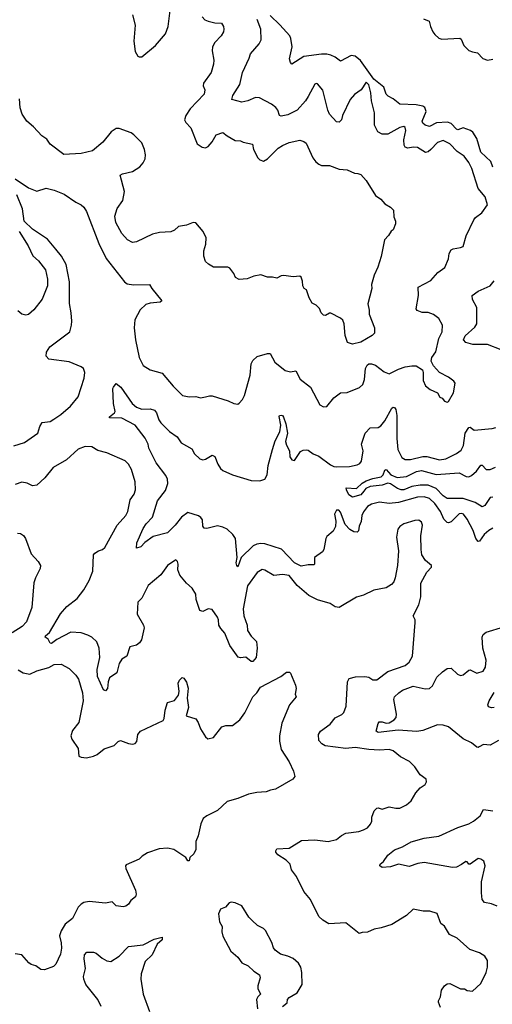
# Model space of a CAD drawing. Extents: x 2056909 to 2160450, y 827444 to 1016825.
# Tile 177 of 256: x 2132839 to 2136340, y 893029 to 900315. Entities that reach past the tile are written whole.
import ezdxf

# ---------------------------------------------------------------- set-up
doc = ezdxf.new("R2010")
doc.units = 0

msp = doc.modelspace()

# ---------------------------------------------------------------- linework, layer by layer
at = {"layer": '0CON10XD'}
for points in [[(2133675, 900350), (2133694.4, 900275), (2133684.2, 900155), (2133695, 900080), (2133715, 900046.2), (2133725, 900040), (2133745, 900040), (2133846, 900124), (2133919.4, 900210.6), (2133938.9, 900265), (2133954.1, 900384.1)], [(2132805, 899137.1), (2132905, 899072), (2132965, 899046.2), (2133035, 899068), (2133095, 899054), (2133167.5, 899025), (2133254.3, 898964.3), (2133295, 898946), (2133315, 898928.8), (2133334.5, 898894.5), (2133425, 898658), (2133478.6, 898548.6), (2133614.5, 898374.5), (2133635, 898360), (2133682.1, 898352.1), (2133800, 898355), (2133818, 898325), (2133892.5, 898235), (2133880, 898225), (2133805, 898218.6), (2133773.4, 898206.6), (2133732.4, 898167.6), (2133692.5, 898095), (2133687.5, 898035), (2133695.8, 897945), (2133724.5, 897814.5), (2133755, 897756.2), (2133805, 897724.5), (2133895, 897699.2), (2133975, 897603.8), (2134045, 897533.8), (2134095, 897524.3), (2134145, 897526), (2134177.3, 897517.3), (2134215, 897524.2), (2134245, 897532.5), (2134265, 897530.8), (2134384.4, 897494.4), (2134425, 897476), (2134455, 897471.2), (2134465, 897476.7), (2134490.8, 897505), (2134505, 897533.3), (2134546.2, 897685), (2134552.7, 897767.3), (2134565, 897793.3), (2134598.3, 897821.7), (2134675, 897846), (2134693.8, 897843.8), (2134729.7, 897779.7), (2134805, 897718), (2134845, 897709.2), (2134885.6, 897715.6), (2134917.1, 897655), (2134992.9, 897595), (2135063.3, 897465), (2135090.7, 897450.7), (2135115, 897452.5), (2135165, 897518), (2135215, 897554.3), (2135265, 897556.4), (2135357.4, 897592.6), (2135380.5, 897615), (2135392.2, 897652.2), (2135401.8, 897735), (2135412, 897758), (2135425, 897768.5), (2135445, 897768.7), (2135475, 897758.5), (2135538.9, 897708.9), (2135575, 897695.6), (2135645, 897730), (2135695, 897746.5), (2135744.4, 897754.4), (2135775, 897752.5), (2135823.9, 897723.9), (2135828.8, 897705), (2135826.7, 897645), (2135845, 897606.7), (2135878.8, 897578.8), (2135933.9, 897553.9), (2135952.3, 897522.3), (2135967.5, 897515), (2135985, 897493.3), (2136005, 897483.8), (2136015, 897490), (2136052.9, 897555), (2136065.9, 897625.9), (2136055, 897641.2), (2136015, 897670), (2135950, 897705), (2135904.2, 897754.2), (2135887.7, 897787.7), (2135892.5, 897815), (2135922.1, 897857.9), (2135943.5, 897955), (2135967.5, 898005), (2135970, 898055), (2135943, 898103), (2135903.6, 898133.6), (2135865, 898148.9), (2135820.8, 898149.2), (2135782.5, 898162.5), (2135776.2, 898175), (2135792.2, 898275), (2135792, 898335), (2135885, 898384), (2135936.7, 898445), (2135989.5, 898480.5), (2136015.6, 898545), (2136021.4, 898585), (2136035, 898611.2), (2136049.5, 898620.5), (2136105, 898628.8), (2136125, 898637.5), (2136145.8, 898715), (2136202.5, 898835), (2136215, 898851.2), (2136263.3, 898885), (2136303.3, 898945), (2136286.2, 899005), (2136235.4, 899065.4), (2136188.2, 899215), (2136167.3, 899257.3), (2136131.4, 899305), (2136080.7, 899340.7), (2136025, 899395.6), (2135975, 899421.9), (2135935, 899406.7), (2135884.8, 899355.2), (2135865, 899337.1), (2135845, 899332.7), (2135785, 899368.5), (2135755, 899371.5), (2135715, 899363.3), (2135695, 899372), (2135686.6, 899386.6), (2135685.5, 899425), (2135700, 899495), (2135695, 899516.7), (2135685, 899523.8), (2135655, 899517.5), (2135565, 899467.5), (2135525, 899467.8), (2135491.4, 899485), (2135467.5, 899535), (2135466.9, 899625), (2135444.2, 899714.2), (2135440, 899775), (2135425, 899832.5), (2135405, 899852.5), (2135368.8, 899795), (2135319.7, 899760.3), (2135286.9, 899725), (2135230.6, 899605), (2135224, 899575), (2135205, 899556), (2135185, 899560), (2135133.5, 899615), (2135120.9, 899645), (2135084.6, 899794.6), (2135045, 899840), (2135035, 899843.3), (2135025, 899837.5), (2134976.2, 899746.2), (2134955.8, 899714.2), (2134895, 899646.5), (2134825, 899611.2), (2134775, 899600), (2134762.5, 899605), (2134750.6, 899645), (2134735.3, 899665.3), (2134705, 899689.2), (2134616.4, 899736.4), (2134585, 899739.6), (2134528, 899715), (2134485, 899705.4), (2134410, 899725), (2134417.8, 899755), (2134470, 899835), (2134490.4, 899925), (2134540.2, 900029.8), (2134548.3, 900061.7), (2134612.8, 900137.2), (2134628.6, 900165), (2134624.5, 900245), (2134597.3, 900317.2)], [(2134190.8, 900335), (2134211.2, 900315), (2134235, 900302.9), (2134285, 900290.8), (2134335, 900290), (2134348.8, 900265), (2134351.2, 900245), (2134348, 900225), (2134332, 900195), (2134283.8, 900145), (2134266.2, 900115), (2134264.1, 900084.1), (2134277.1, 900015), (2134274.2, 899985), (2134258, 899925), (2134200, 899845), (2134198, 899825), (2134210, 899795), (2134205.5, 899764.5), (2134101.4, 899655), (2134069.2, 899605), (2134060.8, 899575), (2134070, 899555), (2134107.1, 899515), (2134155, 899397.5), (2134191.7, 899371.7), (2134215, 899366.7), (2134235, 899376.7), (2134265, 899410), (2134295, 899463.8), (2134345, 899481.2), (2134375, 899456.2), (2134435, 899421.2), (2134475, 899418.8), (2134495, 899408.8), (2134562.5, 899395), (2134572, 899355), (2134603.4, 899293.4), (2134616.8, 899276.8), (2134645, 899269.2), (2134675.5, 899284.5), (2134755, 899364), (2134785, 899384), (2134835, 899406.7), (2134915, 899423.3), (2134945, 899413.3), (2134960.5, 899400.5), (2135011.7, 899291.7), (2135032.9, 899262.9), (2135055.9, 899245.9), (2135075, 899236.2), (2135135, 899236), (2135205, 899210), (2135265, 899203.8), (2135319.5, 899179.5), (2135345, 899176.7), (2135365, 899170), (2135406.7, 899125), (2135475, 899013.3), (2135515, 898987.5), (2135545, 898953.3), (2135585, 898927.5), (2135607.5, 898905), (2135610, 898855), (2135623.3, 898825), (2135622.5, 898805), (2135605, 898760), (2135590.7, 898749.3), (2135572.3, 898717.7), (2135542, 898685), (2135517, 898563), (2135492, 898485), (2135463.8, 898425), (2135446.2, 898355), (2135448.8, 898325), (2135417, 898213), (2135428.8, 898165), (2135428.8, 898135), (2135468, 898035), (2135466.7, 897995), (2135450.7, 897979.3), (2135365, 897928), (2135305, 897913.3), (2135266.4, 897926.4), (2135249.2, 897979.2), (2135243.8, 898065), (2135231.7, 898091.7), (2135215, 898107.5), (2135145, 898142.5), (2135135, 898143.3), (2135105, 898126.7), (2135089.3, 898129.3), (2135073.3, 898145), (2135058.8, 898178.8), (2135035, 898203.3), (2135005, 898217.5), (2134982.5, 898257.5), (2134962.5, 898315), (2134947, 898327), (2134937.5, 898345), (2134935, 898380), (2134925, 898410), (2134915, 898417.5), (2134865, 898411.2), (2134795, 898422.5), (2134775, 898420), (2134745, 898403.3), (2134710.7, 898410.7), (2134675, 898410), (2134625, 898426.2), (2134573.6, 898416.4), (2134523, 898397), (2134465, 898393.3), (2134437, 898407), (2134426.1, 898436.1), (2134395, 898477.5), (2134380, 898485), (2134275, 898483.3), (2134237.5, 898505), (2134216.7, 898525), (2134202, 898565), (2134204.2, 898605), (2134219.2, 898655), (2134219.7, 898699.7), (2134197.3, 898747.3), (2134145, 898812), (2134125, 898814.2), (2134075, 898794.2), (2134015, 898785.7), (2133985, 898757.5), (2133957.5, 898745), (2133875, 898739.2), (2133822.8, 898727.2), (2133705, 898671.9), (2133675, 898667.1), (2133636.7, 898685), (2133595, 898733.3), (2133551.4, 898815), (2133545, 898860), (2133560.9, 898919.1), (2133603.2, 898976.8), (2133615.7, 899044.3), (2133583.3, 899165), (2133600, 899175), (2133675, 899190.8), (2133730, 899225), (2133755, 899256.7), (2133769.2, 899285), (2133771.4, 899315), (2133762.9, 899355), (2133743, 899403), (2133685, 899464.2), (2133665, 899477.1), (2133575, 899509.2), (2133555, 899509.2), (2133516, 899485), (2133455, 899408.8), (2133377.5, 899345), (2133295, 899324.2), (2133165, 899318.6), (2133064.3, 899394.3), (2133041.2, 899431.2), (2133003.3, 899455), (2132942.6, 899522.6), (2132891.4, 899565), (2132857.8, 899615), (2132843.8, 899663.8), (2132838.7, 899728.7)], [(2136343.9, 899223.9), (2136328.4, 899265), (2136255.6, 899335.6), (2136225.5, 899435), (2136195, 899482), (2136179.4, 899495), (2136125, 899514.4), (2136085, 899500.8), (2136075, 899503.8), (2136035, 899545.9), (2136007.1, 899557.1), (2135927.9, 899552.1), (2135875, 899524.6), (2135843.7, 899533.7), (2135825, 899549.4), (2135820, 899565), (2135849.6, 899635), (2135840.3, 899665), (2135824.8, 899674.8), (2135775.8, 899685.8), (2135655, 899690.6), (2135605, 899729.6), (2135568.4, 899748.4), (2135554, 899765), (2135537.2, 899815), (2135463.3, 899875), (2135363.9, 900013.9), (2135325, 900044.6), (2135295, 900049.6), (2135215, 900006.9), (2135175, 900037.5), (2135145, 900051.8), (2135115, 900059.2), (2135075, 900059.6), (2134945, 900041.8), (2134855, 899986.2), (2134845, 899997.5), (2134838.8, 900025), (2134857.1, 900115), (2134848.1, 900175), (2134839.2, 900195), (2134766.6, 900276.6), (2134694.2, 900345)], [(2135830.7, 900320.7), (2135873.3, 900305), (2135881.2, 900265), (2135900, 900225), (2135913.8, 900205), (2135945, 900178.8), (2135965, 900172), (2136098.8, 900178.8), (2136109.7, 900169.7), (2136130, 900125), (2136165, 900088), (2136193.9, 900076.1), (2136230.9, 900070.9), (2136268.8, 900028.8), (2136305, 900015.8), (2136345, 900022.9)], [(2132795, 897162.5), (2132875, 897185.6), (2132972.9, 897255), (2132987.1, 897305), (2133005, 897334.2), (2133065, 897342.9), (2133092.1, 897357.9), (2133145, 897394.2), (2133215, 897454), (2133271.2, 897525), (2133317.9, 897662.1), (2133321.4, 897705), (2133312, 897735), (2133295, 897746.9), (2133205, 897783.1), (2133055, 897804), (2133035.9, 897825.9), (2133037.1, 897855), (2133061.9, 897895), (2133210, 898005), (2133223.3, 898055), (2133224.4, 898085), (2133220.6, 898145), (2133207.1, 898215), (2133208.9, 898375), (2133182.4, 898502.4), (2133150, 898565), (2133107.9, 898617.9), (2133045, 898690), (2133008, 898715), (2132935, 898764.4), (2132873.1, 898825), (2132860.6, 898915), (2132817.8, 899017.8)], [(2132835, 898746.5), (2132900.9, 898640.9), (2132937.5, 898567.5), (2132979.5, 898529.5), (2133029.5, 898465), (2133045.5, 898394.5), (2133044.4, 898345), (2133005, 898246.2), (2132942.7, 898167.3), (2132905, 898133.3), (2132885, 898127.5), (2132855, 898136.7), (2132825, 898160)], [(2136405, 897871.4), (2136305, 897911.2), (2136195, 897911.5), (2136145, 897926.7), (2136126.9, 897945), (2136138.9, 897975), (2136211.3, 898038.7), (2136225, 898063.3), (2136224.7, 898184.7), (2136192.9, 898245), (2136192, 898275), (2136234.1, 898305.9), (2136324.4, 898345.6), (2136353.3, 898383.3)], [(2136345, 896552.5), (2136315, 896536.4), (2136280, 896505), (2136245, 896456), (2136235, 896454), (2136217, 896477), (2136197.1, 896535), (2136155, 896618.8), (2136127.5, 896655), (2136115, 896661.1), (2136095, 896657.8), (2136035, 896598.6), (2136015, 896590.8), (2136005, 896594.3), (2135980.1, 896620.1), (2135955.3, 896675), (2135914.7, 896735), (2135875, 896771.3), (2135834.6, 896785.4), (2135785, 896782.8), (2135645, 896742.5), (2135575, 896736.2), (2135503.8, 896743.8), (2135445, 896730), (2135415, 896712.7), (2135386.1, 896673.9), (2135374.1, 896645), (2135368.4, 896601.6), (2135353.5, 896566.5), (2135347.8, 896532.2), (2135338.3, 896521.7), (2135315, 896524.4), (2135283.7, 896543.7), (2135250.7, 896580.7), (2135215, 896672), (2135203.3, 896685), (2135185, 896685.8), (2135171.9, 896655), (2135180, 896605), (2135178, 896565), (2135160.5, 896529.5), (2135115, 896490), (2135106.2, 896475), (2135093.3, 896395), (2135081.7, 896378.3), (2135022.5, 896335), (2135023.6, 896286.4), (2135019.2, 896280.8), (2134975, 896281.1), (2134925, 896271.6), (2134873.8, 896295), (2134778, 896398), (2134655, 896436.6), (2134625, 896439.7), (2134595, 896434.1), (2134569.3, 896420.7), (2134479.2, 896335), (2134455, 896267.5), (2134446.4, 896276.4), (2134442.7, 896295), (2134449.2, 896335), (2134437.1, 896475), (2134419.2, 896505), (2134375, 896544.3), (2134345, 896560.9), (2134305, 896570.4), (2134225, 896551.1), (2134205, 896552), (2134197, 896567), (2134193.3, 896615), (2134181.7, 896631.7), (2134164.1, 896644.1), (2134085, 896667.5), (2134036.8, 896633.2), (2133990.8, 896575), (2133935, 896518), (2133828.7, 896491.3), (2133765, 896445.8), (2133736.8, 896413.2), (2133703.9, 896403.9), (2133707.8, 896445), (2133755, 896551.2), (2133775, 896584), (2133821.9, 896635), (2133858.9, 896755), (2133919.6, 896830.4), (2133937.3, 896882.7), (2133933.5, 896915), (2133922.2, 896942.2), (2133850.8, 897035), (2133796.3, 897143.7), (2133789.6, 897175), (2133768.7, 897218.7), (2133695, 897314), (2133595, 897367.5), (2133505, 897370), (2133505, 897376.7), (2133542.5, 897405), (2133547.5, 897415), (2133534.2, 897475), (2133530, 897585), (2133533, 897597), (2133555, 897622.5), (2133588, 897595), (2133672.9, 897475), (2133705, 897447.1), (2133745, 897433.1), (2133805, 897435.5), (2133837.5, 897425), (2133853.1, 897405), (2133870.5, 897355), (2133885, 897331.9), (2133948, 897268), (2134005, 897227.5), (2134035, 897183.3), (2134115, 897138.8), (2134135, 897103.3), (2134174.4, 897064.4), (2134195, 897059.2), (2134215, 897062), (2134265, 897093.3), (2134283.9, 897083.9), (2134305.7, 897025), (2134325.8, 896995), (2134345, 896979.4), (2134415, 896946.5), (2134555, 896904.4), (2134617, 896903), (2134655, 896916.2), (2134671.7, 896948.3), (2134680, 897015), (2134711.4, 897135), (2134731.8, 897198.2), (2134765.4, 897264.6), (2134773.5, 897315), (2134761.2, 897378.8), (2134763.8, 897386.2), (2134775, 897388.8), (2134785.8, 897385.8), (2134793.8, 897375), (2134810.6, 897325), (2134822.5, 897255), (2134806.9, 897195), (2134815, 897166.2), (2134837.5, 897125), (2134839.5, 897079.5), (2134855, 897057.5), (2134875, 897052.5), (2134920.3, 897119.7), (2134939.5, 897130.5), (2134961.7, 897131.7), (2134975, 897128.8), (2135012.1, 897102.1), (2135056.2, 897086.2), (2135141.1, 897021.1), (2135165, 897010), (2135185, 897005.6), (2135281.2, 897008.8), (2135339.7, 897020.3), (2135359.1, 897030.9), (2135372.3, 897047.7), (2135383.3, 897125), (2135371.2, 897175), (2135397.5, 897255), (2135435, 897294.3), (2135495, 897297.5), (2135515, 897310), (2135545, 897345.6), (2135595, 897441.2), (2135605, 897448.8), (2135615, 897446.2), (2135625, 897430), (2135633.1, 897385), (2135632.5, 897215), (2135641.1, 897135), (2135670.8, 897075), (2135695, 897060), (2135735, 897061.8), (2135825, 897083.5), (2135855, 897082.2), (2135948.5, 897058.5), (2135995, 897064.6), (2136075.3, 897104.7), (2136110, 897130), (2136125.8, 897164.2), (2136138.2, 897255), (2136165, 897296.7), (2136175, 897300), (2136205, 897278.8), (2136338.8, 897291.2), (2136365, 897298)], [(2134751.2, 894135), (2134737.1, 894155), (2134735.7, 894165), (2134745, 894178.6), (2134835, 894184), (2134927.7, 894242.3), (2135025, 894246.2), (2135125, 894234.2), (2135185, 894248.6), (2135222, 894278), (2135255, 894294.4), (2135350.9, 894309.1), (2135385, 894320), (2135415, 894335.8), (2135437.6, 894362.4), (2135447.1, 894385), (2135448, 894415), (2135465, 894460), (2135485, 894481.4), (2135495, 894484.2), (2135525, 894474.2), (2135575, 894490.5), (2135625, 894480), (2135655, 894481.4), (2135704.4, 894505.6), (2135740, 894535), (2135773.3, 894595), (2135805, 894630), (2135842.5, 894655), (2135852.5, 894675), (2135850, 894695), (2135805, 894726.7), (2135765.6, 894785.6), (2135726.8, 894826.8), (2135661.2, 894861.2), (2135605.5, 894905.5), (2135575, 894915.7), (2135505, 894910.5), (2135425, 894913.8), (2135325, 894928.8), (2135255, 894920.9), (2135102.4, 894942.4), (2135076.8, 894956.8), (2135055, 894982), (2135053.1, 895026.9), (2135068.5, 895051.5), (2135137.8, 895102.2), (2135175, 895150), (2135225, 895172.5), (2135241.2, 895188.8), (2135258.6, 895235), (2135267.1, 895415), (2135280.7, 895439.3), (2135326.4, 895453.6), (2135395, 895455.4), (2135425, 895448.9), (2135455, 895430), (2135485, 895430), (2135565, 895492.5), (2135695, 895535.8), (2135725, 895560.8), (2135747.8, 895605), (2135768.6, 895855), (2135768.8, 895875), (2135753.3, 895905), (2135796.2, 895985), (2135810, 896045), (2135811.2, 896145), (2135853.9, 896226.1), (2135890, 896265), (2135890, 896275), (2135845, 896312.5), (2135818.8, 896355), (2135812, 896395), (2135810, 896495), (2135824, 896575), (2135815, 896596.7), (2135795, 896610.8), (2135765, 896609.2), (2135685, 896584.3), (2135654, 896565), (2135640, 896545), (2135631.4, 896485), (2135644.1, 896384.1), (2135638.8, 896275), (2135621.2, 896185), (2135610, 896155), (2135592.5, 896135), (2135555, 896110), (2135463.6, 896093.6), (2135385, 896056.2), (2135335, 896041.2), (2135205, 895966.2), (2135175, 895970), (2135138.8, 895995), (2135045, 896021.2), (2134981.9, 896055), (2134895, 896128.1), (2134835, 896201.2), (2134785, 896209.4), (2134722.2, 896202.2), (2134655, 896242.5), (2134635, 896246.9), (2134598.6, 896225), (2134527.7, 896125), (2134494.6, 895955), (2134499.5, 895905), (2134524.5, 895835), (2134527.1, 895795), (2134554.4, 895754.4), (2134592.9, 895715), (2134597.1, 895665), (2134590, 895595), (2134565, 895566.7), (2134555, 895566), (2134515, 895596.9), (2134475, 895593.1), (2134458.7, 895598.7), (2134396.7, 895685), (2134359.5, 895775), (2134330.1, 895810.1), (2134313.9, 895835), (2134312.9, 895875), (2134305.4, 895895), (2134265, 895950.8), (2134235, 895955.7), (2134195, 895936), (2134172.7, 895942.7), (2134147.5, 896025), (2134144.2, 896065), (2134117.9, 896107.9), (2134074, 896145), (2134024.5, 896204.5), (2134010, 896245), (2134013.8, 896285), (2134008.8, 896305), (2133995, 896317.5), (2133935, 896276.2), (2133885, 896208), (2133790.8, 896129.2), (2133744, 896035), (2133714.4, 896005), (2133710, 895915), (2133755.8, 895835), (2133761.4, 895815), (2133740.8, 895725), (2133727, 895703), (2133705, 895686.2), (2133655, 895673.3), (2133633.6, 895606.4), (2133595, 895582.5), (2133575, 895550), (2133557.8, 895482.2), (2133505.5, 895444.5), (2133495.4, 895414.6), (2133489.6, 895365), (2133475, 895347.8), (2133460.9, 895355), (2133414.8, 895454.8), (2133412.6, 895507.4), (2133432.3, 895595), (2133426.9, 895665), (2133410.9, 895710.9), (2133374, 895745), (2133345, 895761.9), (2133295, 895778.1), (2133216.8, 895783.2), (2133115, 895728.6), (2133075, 895699.4), (2133065, 895701.2), (2133050.3, 895730.3), (2133028.8, 895745), (2133031.2, 895755), (2133060.7, 895779.3), (2133140.5, 895919.5), (2133188.2, 895971.8), (2133265, 896032.9), (2133313.8, 896095), (2133353.6, 896165), (2133380, 896235), (2133385.6, 896354.4), (2133395, 896368), (2133423.3, 896385), (2133452, 896395), (2133469.9, 896410.1), (2133560.5, 896575), (2133625.5, 896645), (2133639.5, 896675), (2133658.6, 896761.4), (2133686.4, 896803.6), (2133697.5, 896835), (2133694, 896895), (2133666.4, 896986.4), (2133645, 897026), (2133620.3, 897050.3), (2133485, 897110.8), (2133418.3, 897128.3), (2133372.5, 897155), (2133325, 897156.9), (2133273.5, 897136.5), (2133185, 897058.8), (2133088.3, 897001.7), (2133025, 896925.7), (2132965, 896870.8), (2132935, 896866), (2132894.5, 896884.5), (2132855, 896893.1), (2132806, 896875)], [(2136345, 896782), (2136325, 896778.8), (2136285, 896720), (2136265, 896711.1), (2136213.1, 896743.1), (2136125, 896773.1), (2136005, 896772.2), (2135975, 896790.7), (2135923.4, 896845), (2135865, 896869.8), (2135805, 896871.7), (2135745, 896860.2), (2135685, 896836.6), (2135665.2, 896835.2), (2135637.5, 896845), (2135585, 896881.6), (2135565, 896884.8), (2135525, 896870.3), (2135435, 896859.6), (2135404.2, 896845.8), (2135387.3, 896827.3), (2135365, 896798.2), (2135305, 896781.4), (2135277.9, 896797.9), (2135260, 896835), (2135258.3, 896851.7), (2135335, 896845.7), (2135375.5, 896885), (2135405, 896902.2), (2135455, 896921.2), (2135517.1, 896932.9), (2135531.7, 896948.3), (2135545, 896980.8), (2135555, 896987.1), (2135588.3, 896948.3), (2135635, 896926.6), (2135705, 896935.7), (2135778.7, 896971.3), (2135815, 896979.2), (2135925, 896949.2), (2136095, 896962), (2136145.7, 896935.7), (2136165, 896932.2), (2136185, 896941.2), (2136223.3, 896975), (2136255, 897017.8), (2136265, 897019.1), (2136295, 896987.1), (2136325, 896986), (2136363.2, 897005)], [(2132824.1, 896515.9), (2132845, 896513.8), (2132867, 896497), (2132881.2, 896475), (2132923, 896363), (2132976.4, 896306.4), (2132992.5, 896275), (2132991.2, 896255), (2132955.5, 896184.5), (2132945, 896147.5), (2132928.6, 895965), (2132889.5, 895860.5), (2132858.1, 895825), (2132783.2, 895776.8)], [(2136243.8, 894935), (2136235, 894929.2), (2136225, 894932.9), (2136185, 894964.6), (2136123.1, 894993.1), (2136015, 895081.5), (2135975, 895095.4), (2135935, 895096.2), (2135825.4, 895054.6), (2135781.5, 895048.5), (2135643.2, 895056.8), (2135495, 895040.5), (2135479.5, 895049.5), (2135493.7, 895106.3), (2135501.8, 895118.2), (2135525, 895119.2), (2135555, 895109.5), (2135575, 895112.7), (2135612, 895135), (2135627.4, 895152.6), (2135629.4, 895175), (2135610.8, 895285), (2135616, 895305), (2135648, 895335), (2135675, 895352.9), (2135755, 895383.3), (2135843.8, 895363.8), (2135875, 895365.7), (2135897.1, 895385), (2135930.2, 895449.8), (2135970.3, 895489.7), (2136005, 895513.3), (2136035, 895516.2), (2136082, 895472), (2136105, 895462.5), (2136125, 895466), (2136165, 895502.9), (2136175, 895504.3), (2136225, 895480), (2136273.3, 895495), (2136289.2, 895525), (2136295.6, 895575), (2136270, 895665), (2136264.4, 895745), (2136273.2, 895766.8), (2136295, 895781.8), (2136425, 895823.3)], [(2132828, 895505), (2132865, 895481.9), (2132915, 895472.2), (2132965, 895496.5), (2133055, 895521.2), (2133095, 895543.8), (2133146.1, 895546.1), (2133206.7, 895515), (2133255.8, 895465.8), (2133274, 895435), (2133305.6, 895335), (2133308.6, 895275), (2133277.5, 895115), (2133231.2, 895055), (2133218, 895015), (2133225, 894990), (2133273, 894923), (2133278, 894865), (2133295, 894857.1), (2133335, 894852.5), (2133385, 894865.7), (2133412.1, 894877.9), (2133465, 894918.9), (2133540, 894945), (2133568.8, 894975), (2133585, 894982.5), (2133645, 894958.1), (2133675, 894953.1), (2133695, 894958), (2133707.1, 894975), (2133714.3, 895025), (2133735, 895050.6), (2133900.9, 895129.1), (2133910, 895145), (2133916, 895205), (2133935, 895262.5), (2133985, 895277.5), (2134015, 895317.5), (2134020, 895345), (2134014.1, 895405.9), (2134021.7, 895428.3), (2134043, 895447), (2134055, 895442.5), (2134075, 895412.5), (2134087.9, 895367.9), (2134080, 895295), (2134090.8, 895225), (2134072.5, 895165), (2134145, 895142), (2134161.9, 895115), (2134177.3, 895067.3), (2134215, 895007.5), (2134233.6, 894993.6), (2134275.9, 895004.1), (2134337.3, 895082.7), (2134365, 895092), (2134415, 895092.5), (2134470, 895135), (2134506, 895185), (2134565.4, 895304.6), (2134595, 895334), (2134624, 895376), (2134772.5, 895455), (2134815, 895487.5), (2134837, 895487), (2134845, 895480), (2134881.7, 895391.7), (2134887.5, 895365), (2134880, 895325), (2134887.5, 895305), (2134838, 895245), (2134780.5, 895109.5), (2134763.8, 895015), (2134763.6, 894976.4), (2134776.2, 894915), (2134835, 894822.5), (2134866.7, 894755), (2134877.5, 894715), (2134862.5, 894695), (2134735, 894620), (2134695.9, 894614.1), (2134665, 894601.2), (2134595, 894596.2), (2134535, 894584.2), (2134455, 894552), (2134375, 894528.8), (2134305, 894464), (2134225.6, 894424.4)], [(2136355, 895226.6), (2136335, 895223.8), (2136311.2, 895231.2), (2136307.5, 895245), (2136317.9, 895275), (2136353.4, 895336.6)], [(2136385, 894982.5), (2136325, 894945.8), (2136275, 894952.9), (2136243.8, 894935)], [(2134225.6, 894424.4), (2134198.8, 894405), (2134180, 894365), (2134162, 894275), (2134143.8, 894235), (2134143.3, 894175), (2134128.3, 894141.7), (2134100, 894115), (2134095, 894090), (2134085, 894090), (2134070, 894115), (2133980, 894175), (2133935, 894184.2), (2133871.3, 894178.7), (2133785, 894150), (2133746.7, 894125), (2133725, 894102), (2133628.8, 894061.2), (2133623.3, 894055), (2133625.8, 894035), (2133696.7, 893875), (2133702.5, 893845), (2133697.5, 893825), (2133662.3, 893797.7), (2133645, 893771.2), (2133625, 893756.2), (2133605, 893751.2), (2133555, 893758.8), (2133525, 893786.7), (2133475, 893778.8), (2133355, 893790), (2133315, 893781.9), (2133295, 893771.4), (2133272.4, 893747.6), (2133230, 893665), (2133175, 893621.8), (2133146.1, 893573.9), (2133134.7, 893535), (2133146.1, 893485), (2133148.8, 893445), (2133140.5, 893399.5), (2133108, 893325), (2133090, 893310), (2133023.9, 893283.9), (2132996.1, 893286.1), (2132957.5, 893315), (2132925, 893323.3), (2132907.5, 893335), (2132856.1, 893396.1), (2132805, 893403.3)], [(2136375, 893756), (2136335, 893772.5), (2136283.2, 893783.2), (2136265.8, 893805), (2136259.2, 893855), (2136260, 893935), (2136287.5, 894055), (2136277.3, 894087.3), (2136255, 894103.8), (2136235, 894107.5), (2136175, 894066), (2136165, 894066.7), (2136155, 894082.5), (2136145, 894086.2), (2136112.5, 894062.5), (2136075, 894043.1), (2136045, 894041.9), (2135835, 894079.1), (2135789.4, 894070.6), (2135725, 894047.7), (2135645, 894065.5), (2135585, 894047.5), (2135525, 894042), (2135506.7, 894055), (2135510, 894065), (2135535, 894086.7), (2135565, 894132.5), (2135615, 894172), (2135675.9, 894194.1), (2135737.9, 894232.1), (2135835, 894258.1), (2135945, 894274.4), (2136085, 894337.3), (2136166, 894365), (2136201.4, 894385), (2136250, 894425), (2136275, 894470), (2136345, 894460)], [(2135957.5, 893005), (2135940.8, 893045), (2135942, 893055), (2135955.8, 893085), (2135964, 893135), (2135985, 893166.2), (2136005, 893180), (2136025, 893182.5), (2136105, 893144), (2136135, 893143.8), (2136155, 893131.2), (2136193.6, 893126.4), (2136255, 893183.3), (2136294, 893265), (2136303.8, 893305), (2136303.6, 893353.6), (2136285.9, 893385.9), (2136245, 893411.2), (2136172.5, 893435), (2136078.8, 893518.8), (2136022.5, 893545), (2135985, 893606.7), (2135957.7, 893627.7), (2135931.7, 893701.7), (2135877.6, 893717.6), (2135827.8, 893717.8), (2135755, 893733.1), (2135705, 893686), (2135595, 893620.8), (2135515.6, 893594.4), (2135465, 893585.5), (2135415, 893564.2), (2135375, 893561.2), (2135355, 893553.3), (2135255, 893631.2), (2135130, 893625), (2135085, 893652.5), (2135055, 893680), (2134994.1, 893804.1), (2134944.3, 893864.3), (2134888.8, 893975), (2134853.3, 894025), (2134842.5, 894065), (2134813.3, 894095), (2134751.2, 894135)], [(2134785, 893012.5), (2134820.7, 893039.3), (2134823.3, 893065), (2134835, 893080), (2134895, 893113.3), (2134931.2, 893175), (2134930, 893265), (2134922.5, 893305), (2134905, 893334), (2134865, 893368), (2134825, 893386), (2134770.5, 893400.5), (2134730.5, 893430.5), (2134718.3, 893448.3), (2134707.7, 893487.7), (2134661.2, 893575), (2134645, 893590), (2134601.2, 893611.2), (2134560.3, 893650.3), (2134536.7, 893675), (2134485, 893756.7), (2134435, 893780), (2134405, 893783.8), (2134390.5, 893779.5), (2134363, 893747), (2134327, 893733), (2134310.7, 893699.3), (2134319.5, 893639.5), (2134338, 893605), (2134336, 893565), (2134345, 893532.5), (2134402.3, 893422.3), (2134455, 893377.5), (2134485, 893336.7), (2134532.5, 893315), (2134572.5, 893275), (2134616.1, 893246.1), (2134620, 893225), (2134603.9, 893166.1), (2134603.8, 893145), (2134623.3, 893105), (2134602.5, 893085), (2134593.3, 893065), (2134601.2, 892995)], [(2133443, 893013), (2133418.9, 893065), (2133328.6, 893175), (2133313.1, 893215), (2133312.5, 893235), (2133327.5, 893295), (2133316.7, 893365), (2133318, 893395), (2133336.2, 893413.8), (2133385, 893413.8), (2133405, 893408.8), (2133450.6, 893370.6), (2133485, 893350.8), (2133515, 893347.1), (2133575.3, 893384.7), (2133645, 893457.5), (2133755, 893469.4), (2133835, 893512), (2133895, 893526.7), (2133895, 893507.5), (2133856.4, 893473.6), (2133820, 893395), (2133767.5, 893345), (2133740, 893255), (2133735.9, 893214.1), (2133754.4, 893105), (2133801.4, 892975)]]:
    msp.add_lwpolyline(points, dxfattribs=at)

doc.saveas('drawing.dxf')
